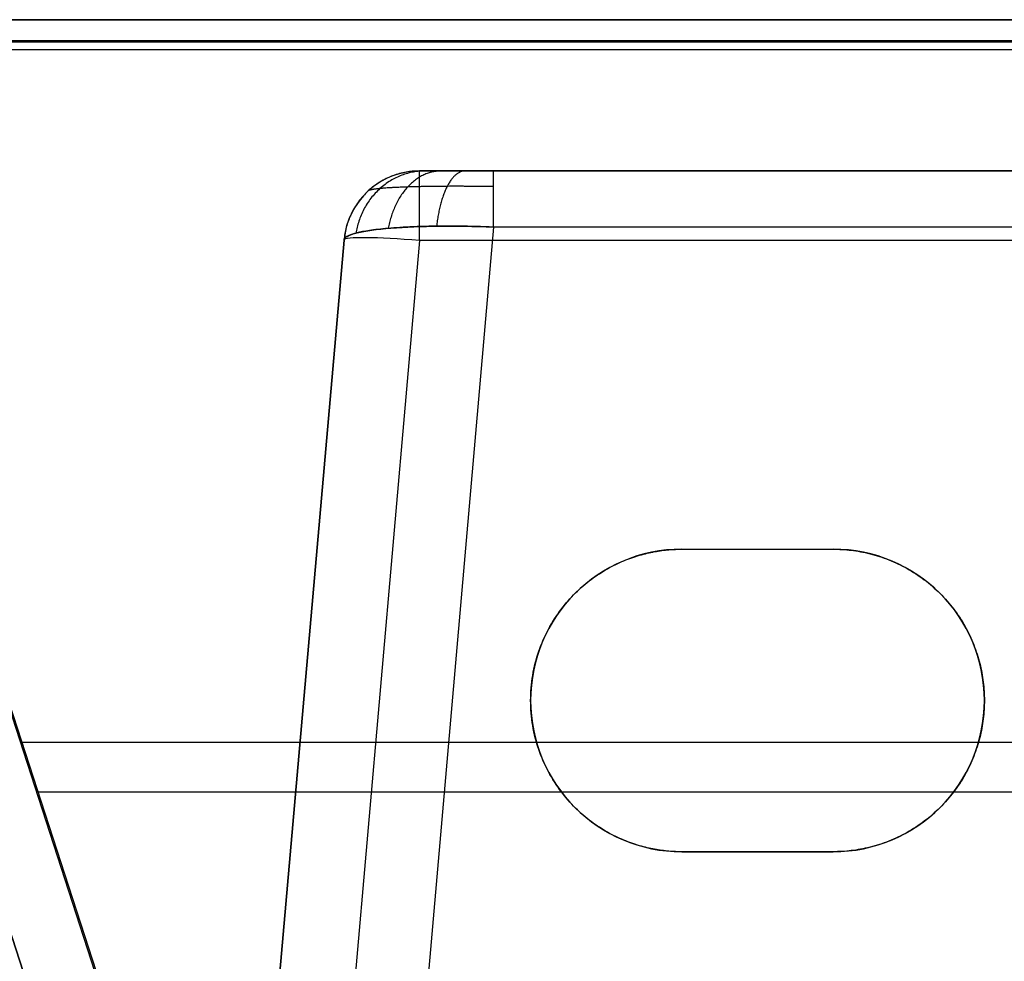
# Model space of a CAD drawing. Header units: millimetres. Extents: x 778 to 1998, y 0 to 125.
# Tile 14 of 256: x 1139 to 1204, y 63 to 125. Entities that reach past the tile are written whole.
import ezdxf

# ---------------------------------------------------------------- set-up
doc = ezdxf.new("R2010")
doc.units = ezdxf.units.MM
doc.header["$MEASUREMENT"] = 0
doc.layers.add('Predefinito', color=7, linetype='Continuous', true_color=0x000000)

msp = doc.modelspace()

# ---------------------------------------------------------------- linework, layer by layer
at = {"layer": 'Predefinito'}
for p, q in [((1149.232, 32.516, -60.457), (1119.631, 123.618, -84.867)), ((1119.631, 123.618, 239.796), (1149.202, 32.607, 210.224)), ((1149.354, 32.139, 77.464), (1119.631, 123.618, 77.464)), ((1149.232, 32.516, -60.457), (1119.631, 123.618, -84.867)), ((1153.957, 32.607, 214.98), (1124.386, 123.618, 244.551)), ((1152.48, 37.152, 216.457), (1124.386, 123.618, 244.551)), ((1124.5, 123.518, -89.603), (1153.987, 32.767, -65.286)), ((1165.825, 115, -136.347), (1321.709, 115, -136.347)), ((1170.73, 111.294, -96.68), (1161.139, 1.659, -67.304)), ((1160.844, 110.436, -106.57), (1151.324, 1.629, -77.415)), ((1151.324, 1.629, -179.889), (1160.844, 110.436, -171.184)), ((1160.844, 110.436, -128.652), (1151.324, 1.629, -128.652)), ((1165.825, 110.399, -176.168), (1156.31, 1.645, -184.868)), ((1183.182, 90, -193.9), (1193.182, 90, -193.9)), ((1188.182, 90, -210), (1188.182, 90, -177.8)), ((1193.182, 90, -210), (1193.182, 90, -177.8)), ((1173.182, 80, -178.6), (1173.182, 80, -210)), ((1203.182, 80, -210), (1203.182, 80, -178.6)), ((1139.452, 77.25, 229.485), (1972.912, 77.25, 229.485)), ((1140.605, 73.954, -76.322), (1971.759, 73.954, -76.322)), ((1183.182, 70, -210), (1183.182, 70, -179.4)), ((1183.182, 70, -194.7), (1193.182, 70, -194.7)), ((1188.182, 70, -179.4), (1188.182, 70, -210)), ((1193.182, 70, -179.4), (1193.182, 70, -210))]:
    msp.add_line(p, q, dxfattribs=at)
for centre, radius, start, end in [((1165.825, 110, -171.184), 5, 90, 175), ((1165.825, 110, -138.877), 5, 90, 175), ((1183.182, 80, -210), 10, 90, 270), ((1183.182, 80, -193.9), 10, 90, 270), ((1193.182, 80, -210), 10, 0, 90), ((1193.182, 80, -193.9), 10, 0, 90), ((1193.182, 80, -210), 10, 270, 360), ((1193.182, 80, -194.3), 10, 270, 0)]:
    msp.add_arc(centre, radius, start, end, dxfattribs=at)
at = {"layer": 'Predefinito', "extrusion": (1, 3.40251e-13, -8.15938e-13)}
msp.add_arc((110, -171.184, 1165.825), 5, 274.57392, 0, dxfattribs=at)
at = {"layer": 'Predefinito', "extrusion": (0.08688, 0.993046, 0.079444)}
msp.add_arc((-1151.801, -187.421, 196.923), 5, 270.39822, 0, dxfattribs=at)
at = {"layer": 'Predefinito'}
for points in [[(1992.199, 125, -208), (1388.182, 125, -208), (784.164, 125, -208)], [(784.164, 125, 247.017), (1388.182, 125, 247.017), (1992.199, 125, 247.017)], [(1987.977, 125, 246.453), (1556.182, 125, 246.453), (1124.386, 125, 246.453)], [(1124.5, 125, -91.535), (1556.182, 125, -91.535), (1987.863, 125, -91.535)], [(1124.386, 123.618, 244.551), (1556.182, 123.618, 244.551), (1987.977, 123.618, 244.551)], [(1987.863, 123.518, -89.603), (1556.182, 123.518, -89.603), (1124.5, 123.518, -89.603)], [(1992.199, 123.017, 249.017), (1388.182, 123.017, 249.017), (784.164, 123.017, 249.017)], [(1992.199, 123, -210), (1388.182, 123, -210), (784.164, 123, -210)], [(1165.825, 115, -171.184), (1165.825, 115, -138.877), (1165.825, 115, -106.57)], [(1321.709, 115, -171.184), (1243.767, 115, -171.184), (1165.825, 115, -171.184)], [(1170.73, 115, -101.51), (1243.795, 115, -101.51), (1316.86, 115, -101.51)], [(1316.86, 111.294, -96.68), (1243.795, 111.294, -96.68), (1170.73, 111.294, -96.68)], [(1160.844, 110.436, -171.184), (1160.844, 110.436, -138.877), (1160.844, 110.436, -106.57)], [(1326.715, 110.399, -176.168), (1246.27, 110.399, -176.168), (1165.825, 110.399, -176.168)], [(1183.182, 90, -210), (1188.182, 90, -210), (1193.182, 90, -210)], [(1183.182, 90, -177.8), (1188.182, 90, -177.8), (1193.182, 90, -177.8)], [(1183.182, 90, -210), (1183.182, 90, -193.9), (1183.182, 90, -177.8)], [(1193.182, 70, -210), (1188.182, 70, -210), (1183.182, 70, -210)], [(1193.182, 70, -179.4), (1188.182, 70, -179.4), (1183.182, 70, -179.4)]]:
    msp.add_open_spline(points, degree=2, dxfattribs=at)
for points, weights, degree in [([(1165.825, 115, -106.57), (1161.243, 115, -106.57), (1160.844, 110.436, -106.57)], [1, 0.73727733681, 1], 2), ([(1166.196, 115, -104.625), (1162.315, 115, -103.076), (1161.626, 110.888, -102.801)], [0.999999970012, 0.767361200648, 1.00000001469], 2), ([(1167.255, 115, -102.985), (1164.45, 115, -100.266), (1163.772, 111.21, -99.608)], [1, 0.788012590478, 1], 2), ([(1165.825, 115, -106.57), (1165.825, 115, -103.592), (1167.843, 115, -101.51), (1170.73, 115, -101.51)], [1, 0.810025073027, 0.810025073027, 1], 3), ([(1168.845, 115, -101.893), (1167.364, 115, -98.405), (1166.964, 111.352, -97.462)], [0.999999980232, 0.796986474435, 1.00000000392], 2), ([(1170.73, 111.294, -96.68), (1170.73, 115, -97.673), (1170.73, 115, -101.51)], [1, 0.793353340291, 1], 2), ([(1183.182, 70, -179.4), (1163.182, 70, -179.4), (1163.182, 90, -177.8), (1183.182, 90, -177.8)], [1, 0.333333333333, 0.333333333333, 1], 3), ([(1193.182, 90, -177.8), (1199.04, 90, -177.8), (1203.182, 85.858, -178.131), (1203.182, 80, -178.6)], [1, 0.804737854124, 0.804737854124, 1], 3), ([(1203.182, 80, -178.6), (1203.182, 74.142, -179.069), (1199.04, 70, -179.4), (1193.182, 70, -179.4)], [1, 0.804737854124, 0.804737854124, 1], 3)]:
    msp.add_rational_spline(points, weights, degree=degree, dxfattribs=at)
msp.add_rational_spline([(1170.73, 113.967, -98.466), (1169.68, 113.983, -98.488), (1168.633, 113.989, -98.708), (1166.696, 113.98, -99.518), (1165.801, 113.965, -100.108), (1164.284, 113.915, -101.58), (1163.661, 113.88, -102.466), (1162.771, 113.793, -104.417), (1162.508, 113.742, -105.486), (1162.447, 113.686, -106.57)], [0.896676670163, 0.898333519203, 0.898945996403, 0.898040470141, 0.896519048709, 0.891493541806, 0.887989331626, 0.879371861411, 0.874262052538, 0.868638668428], degree=3, knots=[2.837099, 2.837099, 2.837099, 2.837099, 3.224159, 3.224159, 3.611218, 3.611218, 3.998277, 3.998277, 4.385336, 4.385336, 4.385336, 4.385336], dxfattribs=at)
for points, knots in [([(1160.844, 110.436, -106.57), (1160.858, 110.602, -105.278), (1161.125, 110.756, -103.991), (1161.876, 110.955, -102.206), (1162.184, 111.015, -101.636), (1162.904, 111.123, -100.565), (1163.316, 111.17, -100.064), (1164.228, 111.249, -99.152), (1164.729, 111.281, -98.74), (1165.8, 111.329, -98.02), (1166.37, 111.345, -97.712), (1167.559, 111.359, -97.211), (1168.178, 111.358, -97.02), (1169.441, 111.338, -96.758), (1170.085, 111.32, -96.687), (1170.73, 111.294, -96.68)], [-4.385336, -4.385336, -4.385336, -4.385336, -3.998277, -3.998277, -3.804747, -3.804747, -3.611218, -3.611218, -3.417688, -3.417688, -3.224159, -3.224159, -3.030629, -3.030629, -2.837099, -2.837099, -2.837099, -2.837099]), ([(1170.73, 111.294, -96.68), (1169.974, 111.325, -96.689), (1169.198, 111.345, -96.783), (1168.041, 111.357, -97.071), (1167.659, 111.358, -97.19), (1167.092, 111.354, -97.407), (1166.903, 111.351, -97.485), (1166.537, 111.345, -97.651), (1166.358, 111.342, -97.739), (1165.838, 111.328, -98.013), (1165.508, 111.316, -98.212), (1164.888, 111.288, -98.637), (1164.598, 111.271, -98.86), (1164.059, 111.234, -99.323), (1163.809, 111.214, -99.563), (1163.35, 111.171, -100.048), (1163.139, 111.148, -100.296), (1162.751, 111.1, -100.796), (1162.574, 111.074, -101.048), (1162.25, 111.023, -101.556), (1162.104, 110.996, -101.81), (1161.839, 110.942, -102.319), (1161.721, 110.914, -102.573), (1161.509, 110.857, -103.08), (1161.415, 110.829, -103.335), (1161.251, 110.77, -103.842), (1161.18, 110.741, -104.094), (1161.059, 110.681, -104.597), (1161.009, 110.651, -104.848), (1160.889, 110.559, -105.6), (1160.849, 110.497, -106.094), (1160.844, 110.436, -106.57)], [2.837099, 2.837099, 2.837099, 2.837099, 3.035351, 3.035351, 3.13302, 3.13302, 3.181855, 3.181855, 3.23069, 3.23069, 3.327513, 3.327513, 3.424337, 3.424337, 3.521225, 3.521225, 3.618114, 3.618114, 3.71508, 3.71508, 3.812046, 3.812046, 3.908628, 3.908628, 4.005211, 4.005211, 4.099843, 4.099843, 4.194475, 4.194475, 4.385336, 4.385336, 4.385336, 4.385336])]:
    msp.add_open_spline(points, degree=3, knots=knots, dxfattribs=at)

doc.saveas('drawing.dxf')
